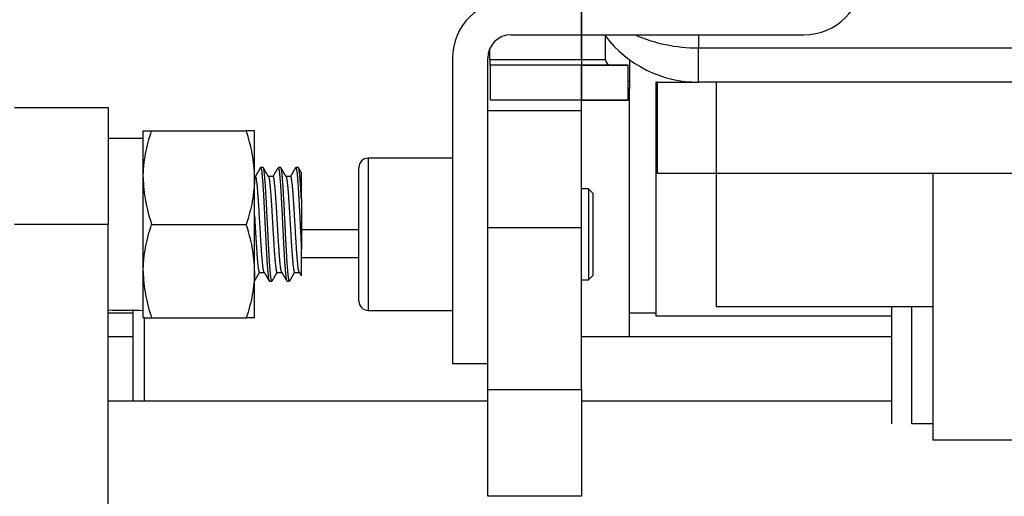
# Model space of a CAD drawing. Header units: millimetres. Extents: x 1476 to 3743, y -156 to 1447.
# Tile 26 of 70: x 2075 to 2160, y 982 to 1023. Entities that reach past the tile are written whole.
import ezdxf

# ---------------------------------------------------------------- set-up
doc = ezdxf.new("R2010")
doc.units = ezdxf.units.MM

msp = doc.modelspace()

# ---------------------------------------------------------------- linework, layer by layer
for p, q in [((2123.437, 1021.322), (2123.437, 1024.322)), ((2123.437, 1024.322), (2123.437, 1021.322)), ((2117.437, 1021.322), (2142.437, 1021.322)), ((2117.437, 1021.322), (2123.437, 1021.322)), ((2123.437, 1021.322), (2123.437, 1019.222)), ((2123.437, 1019.222), (2123.437, 1021.322)), ((2123.437, 1021.322), (2142.437, 1021.322)), ((2125.487, 1019.222), (2125.487, 1021.322)), ((2125.487, 1019.222), (2125.487, 1021.322)), ((2133.437, 1021.322), (2133.437, 1020.201)), ((2115.587, 1020.082), (2115.587, 1019.194)), ((2115.587, 1020.082), (2115.587, 1019.194)), ((2133.437, 1017.272), (2133.437, 1020.201)), ((2133.437, 1020.201), (2181.937, 1020.201)), ((2112.437, 1019.322), (2112.437, 993.222)), ((2112.437, 1019.322), (2112.437, 993.222)), ((2115.437, 993.222), (2115.437, 1019.322)), ((2115.437, 993.222), (2115.437, 1019.322)), ((2115.637, 1019.22), (2115.637, 1019.222)), ((2115.637, 1019.222), (2125.487, 1019.222)), ((2115.637, 1019.222), (2123.437, 1019.222)), ((2115.637, 1019.22), (2115.637, 1019.222)), ((2127.437, 1018.722), (2115.637, 1018.722)), ((2115.637, 1018.722), (2115.637, 1015.722)), ((2123.437, 1018.722), (2115.637, 1018.722)), ((2115.637, 1018.722), (2115.637, 1015.722)), ((2123.437, 1019.222), (2125.487, 1019.222)), ((2123.437, 1015.722), (2123.437, 1018.722)), ((2123.437, 1018.722), (2123.437, 1015.722)), ((2123.437, 1018.722), (2127.437, 1018.722)), ((2127.437, 1015.722), (2127.437, 1018.722)), ((2127.437, 1015.722), (2127.437, 1018.722)), ((2127.537, 1019.198), (2127.537, 1017.351)), ((2127.437, 1017.351), (2127.537, 1017.351)), ((2127.537, 1017.351), (2127.537, 1016.739)), ((2129.787, 1017.272), (2129.787, 997.272)), ((2129.937, 1017.272), (2129.787, 1017.272)), ((2129.937, 1017.272), (2133.437, 1017.272)), ((2129.937, 1009.472), (2129.937, 1017.272)), ((2181.937, 1017.272), (2133.437, 1017.272)), ((2134.937, 1017.272), (2134.937, 1009.472)), ((2127.537, 1016.739), (2127.437, 1016.739)), ((2127.537, 995.522), (2127.537, 1016.739)), ((2127.437, 1015.722), (2115.637, 1015.722)), ((2123.437, 1015.722), (2115.637, 1015.722)), ((2123.437, 1014.822), (2123.437, 1015.722)), ((2123.437, 1014.822), (2123.437, 1015.722)), ((2123.437, 1015.722), (2127.437, 1015.722)), ((2075.037, 1015.122), (2083.037, 1015.122)), ((2083.037, 1015.122), (2083.037, 1005.122)), ((2123.437, 1014.822), (2115.437, 1014.822)), ((2123.437, 1014.822), (2115.437, 1014.822)), ((2123.437, 1004.822), (2123.437, 1014.822)), ((2123.437, 1004.822), (2123.437, 1014.822)), ((2086.037, 1009.122), (2086.037, 1013.122)), ((2086.752, 1013.122), (2094.823, 1013.122)), ((2095.537, 1009.122), (2095.537, 1013.122)), ((2086.037, 1012.472), (2083.037, 1012.472)), ((2105.237, 1010.772), (2105.237, 997.772)), ((2105.237, 1010.772), (2105.237, 997.772)), ((2112.437, 1010.772), (2105.237, 1010.772)), ((2112.437, 1010.772), (2105.237, 1010.772)), ((2096.272, 1009.972), (2096.053, 1009.972)), ((2097.772, 1009.972), (2097.553, 1009.972)), ((2099.272, 1009.972), (2099.053, 1009.972)), ((2104.437, 998.572), (2104.437, 1009.972)), ((2104.437, 998.572), (2104.437, 1009.972)), ((2134.937, 1009.472), (2129.937, 1009.472)), ((2153.437, 1009.472), (2134.937, 1009.472)), ((2134.937, 1009.472), (2134.937, 998.072)), ((2153.437, 1009.472), (2153.437, 986.672)), ((2161.437, 1009.472), (2153.437, 1009.472)), ((2086.037, 1001.122), (2086.037, 1009.122)), ((2095.62, 1009.222), (2095.537, 1009.222)), ((2095.537, 1001.122), (2095.537, 1009.122)), ((2097.12, 1009.222), (2096.716, 1009.222)), ((2098.62, 1009.222), (2098.217, 1009.222)), ((2124.049, 1008.152), (2123.437, 1008.152)), ((2124.049, 1008.152), (2123.437, 1008.152)), ((2124.049, 1008.152), (2124.049, 1004.272)), ((2124.049, 1008.152), (2124.049, 1004.272)), ((2124.437, 1007.764), (2124.049, 1008.152)), ((2124.437, 1007.764), (2124.049, 1008.152)), ((2124.437, 1004.272), (2124.437, 1007.764)), ((2124.437, 1004.272), (2124.437, 1007.764)), ((2099.537, 1007.266), (2099.537, 1002.977)), ((2083.037, 1005.122), (2075.037, 1005.122)), ((2083.037, 936.122), (2083.037, 1005.122)), ((2086.752, 1005.122), (2094.823, 1005.122)), ((2104.437, 1004.647), (2099.538, 1004.647)), ((2123.437, 1004.822), (2115.437, 1004.822)), ((2123.437, 1004.822), (2115.437, 1004.822)), ((2123.437, 991.02), (2123.437, 1004.822)), ((2123.437, 991.02), (2123.437, 1004.822)), ((2124.049, 1004.272), (2124.049, 1000.392)), ((2124.049, 1004.272), (2124.049, 1000.392)), ((2124.437, 1000.78), (2124.437, 1004.272)), ((2124.437, 1000.78), (2124.437, 1004.272)), ((2104.437, 1002.267), (2099.538, 1002.267)), ((2104.437, 1002.267), (2099.538, 1002.267)), ((2086.037, 997.122), (2086.037, 1001.122)), ((2095.537, 997.122), (2095.537, 1001.122)), ((2095.955, 1001.022), (2096.358, 1001.022)), ((2097.455, 1001.022), (2097.858, 1001.022)), ((2098.955, 1001.022), (2099.37, 1001.022)), ((2096.803, 1000.272), (2097.022, 1000.272)), ((2098.303, 1000.272), (2098.522, 1000.272)), ((2123.437, 1000.392), (2124.049, 1000.392)), ((2123.437, 1000.392), (2124.049, 1000.392)), ((2124.049, 1000.392), (2124.437, 1000.78)), ((2124.049, 1000.392), (2124.437, 1000.78)), ((2085.137, 997.858), (2085.137, 990.022)), ((2085.137, 997.858), (2085.137, 990.022)), ((2105.237, 997.772), (2112.437, 997.772)), ((2105.237, 997.772), (2112.437, 997.772)), ((2151.637, 998.072), (2134.937, 998.072)), ((2149.937, 988.072), (2149.937, 998.072)), ((2152.72, 998.072), (2151.637, 998.072)), ((2151.637, 988.072), (2151.637, 998.072)), ((2153.437, 998.072), (2152.72, 998.072)), ((2085.14, 997.522), (2083.041, 997.522)), ((2086.137, 990.022), (2086.137, 997.187)), ((2086.137, 990.022), (2086.137, 997.187)), ((2086.752, 997.122), (2094.823, 997.122)), ((2129.783, 997.522), (2127.535, 997.522)), ((2149.938, 997.272), (2129.787, 997.272)), ((2085.139, 995.522), (2083.04, 995.522)), ((2149.935, 995.522), (2123.434, 995.522)), ((2112.437, 993.222), (2115.437, 993.222)), ((2112.437, 993.222), (2115.437, 993.222)), ((2115.437, 991.02), (2115.437, 993.222)), ((2115.437, 991.02), (2115.437, 993.222)), ((2115.437, 981.882), (2115.437, 991.02)), ((2115.437, 991.02), (2123.437, 991.02)), ((2115.437, 981.882), (2115.437, 991.02)), ((2115.437, 991.02), (2123.437, 991.02)), ((2123.437, 991.02), (2123.437, 981.882)), ((2123.437, 991.02), (2123.437, 981.882)), ((2115.437, 990.022), (2083.04, 990.022)), ((2149.935, 990.022), (2123.437, 990.022)), ((2153.437, 988.072), (2151.637, 988.072)), ((2161.437, 986.672), (2153.437, 986.672)), ((2123.437, 981.882), (2115.437, 981.882)), ((2123.437, 981.882), (2115.437, 981.882))]:
    msp.add_line(p, q)
for centre, radius, start, end in [((2142.437, 1026.322), 5, 270, 0), ((2142.437, 1026.322), 5, 270, 0), ((2117.437, 1019.322), 5, 90, 180), ((2117.437, 1019.322), 5, 90, 180), ((2117.437, 1019.322), 2, 90, 180), ((2117.437, 1019.322), 2, 90, 180), ((2133.437, 1027.272), 10, 217.34578, 270), ((2125.987, 1019.222), 0.5, 180, 270), ((2125.987, 1019.222), 0.5, 180, 270), ((2105.237, 1009.972), 0.8, 90, 180), ((2105.237, 1009.972), 0.8, 90, 180), ((2105.237, 998.572), 0.8, 180, 270), ((2105.237, 998.572), 0.8, 180, 270)]:
    msp.add_arc(centre, radius, start, end)
for centre, major_axis, ratio, start_param, end_param in [((2133.437, 1027.272), (-10, 0), 0.707107, 0.999959, 1.570796), ((2087.291, 1005.122), (41.684, 0), 0.176327, 4.61017, 4.682314)]:
    msp.add_ellipse(centre, major_axis=major_axis, ratio=ratio, start_param=start_param, end_param=end_param)
for points, degree in [([(2115.584, 1019.219), (2115.639, 1019.219)], 1), ([(2115.584, 1019.219), (2115.638, 1019.219)], 1), ([(2096.04, 1009.965), (2095.824, 1009.593), (2095.608, 1009.222)], 2), ([(2096.736, 1009.187), (2096.512, 1009.575), (2096.289, 1009.96)], 2), ([(2097.515, 1009.922), (2097.306, 1009.562), (2097.097, 1009.202)], 2), ([(2098.23, 1009.199), (2098.009, 1009.579), (2097.789, 1009.96)], 2), ([(2099.04, 1009.966), (2098.819, 1009.584), (2098.597, 1009.203)], 2), ([(2099.541, 1009.524), (2099.415, 1009.741), (2099.289, 1009.959)], 2), ([(2095.539, 1000.284), (2095.753, 1000.653), (2095.967, 1001.022)], 2), ([(2096.339, 1001.055), (2096.56, 1000.674), (2096.781, 1000.293)], 2), ([(2097.04, 1000.286), (2097.253, 1000.653), (2097.466, 1001.022)], 2), ([(2097.839, 1001.056), (2098.06, 1000.674), (2098.281, 1000.293)], 2), ([(2098.539, 1000.285), (2098.763, 1000.67), (2098.987, 1001.057)], 2), ([(2099.348, 1001.039), (2099.512, 1000.757)], 1)]:
    msp.add_open_spline(points, degree=degree)
for points, degree, knots in [([(2115.587, 1019.219), (2115.587, 1019.219), (2115.592, 1019.22), (2115.608, 1019.221), (2115.621, 1019.222), (2115.637, 1019.222)], 3, [0, 0, 0, 0, 0.49893, 0.49893, 1, 1, 1, 1]), ([(2115.587, 1019.219), (2115.587, 1019.219), (2115.592, 1019.22), (2115.608, 1019.221), (2115.621, 1019.222), (2115.637, 1019.222)], 3, [0, 0, 0, 0, 0.49893, 0.49893, 1, 1, 1, 1]), ([(2115.637, 1018.722), (2115.637, 1018.722), (2115.637, 1018.723), (2115.637, 1018.726), (2115.637, 1018.728), (2115.637, 1018.736), (2115.637, 1018.749), (2115.637, 1018.755), (2115.637, 1018.766), (2115.637, 1018.777), (2115.637, 1018.806), (2115.637, 1018.822), (2115.637, 1018.858), (2115.637, 1018.878), (2115.637, 1018.9), (2115.637, 1018.922), (2115.637, 1018.957), (2115.637, 1018.971), (2115.637, 1018.973), (2115.637, 1018.974), (2115.637, 1018.975), (2115.637, 1018.976), (2115.637, 1018.977), (2115.637, 1018.978), (2115.637, 1018.98), (2115.637, 1019.001), (2115.637, 1019.022), (2115.637, 1019.044), (2115.637, 1019.066), (2115.637, 1019.094), (2115.637, 1019.124), (2115.637, 1019.16), (2115.637, 1019.204), (2115.637, 1019.206), (2115.637, 1019.208), (2115.637, 1019.21), (2115.637, 1019.212), (2115.637, 1019.214), (2115.637, 1019.216), (2115.637, 1019.218), (2115.637, 1019.22)], 2, [0, 0, 0, 0.028428, 0.059622, 0.090483, 0.121651, 0.193823, 0.245667, 0.245667, 0.307324, 0.36948, 0.431371, 0.493268, 0.557059, 0.620347, 0.620347, 0.694454, 0.747398, 0.750143, 0.751973, 0.753804, 0.755634, 0.757464, 0.759294, 0.761125, 0.776316, 0.804869, 0.833386, 0.861865, 0.890479, 0.919225, 0.948033, 0.976787, 0.991661, 0.992772, 0.993884, 0.994996, 0.996108, 0.99722, 0.998332, 1, 1, 1]), ([(2115.637, 1018.722), (2115.637, 1018.722), (2115.637, 1018.723), (2115.637, 1018.726), (2115.637, 1018.728), (2115.637, 1018.736), (2115.637, 1018.749), (2115.637, 1018.755), (2115.637, 1018.766), (2115.637, 1018.777), (2115.637, 1018.806), (2115.637, 1018.822), (2115.637, 1018.858), (2115.637, 1018.878), (2115.637, 1018.9), (2115.637, 1018.922), (2115.637, 1018.957), (2115.637, 1018.971), (2115.637, 1018.973), (2115.637, 1018.974), (2115.637, 1018.975), (2115.637, 1018.976), (2115.637, 1018.977), (2115.637, 1018.978), (2115.637, 1018.98), (2115.637, 1019.001), (2115.637, 1019.022), (2115.637, 1019.044), (2115.637, 1019.066), (2115.637, 1019.094), (2115.637, 1019.124), (2115.637, 1019.16), (2115.637, 1019.204), (2115.637, 1019.206), (2115.637, 1019.208), (2115.637, 1019.21), (2115.637, 1019.212), (2115.637, 1019.214), (2115.637, 1019.216), (2115.637, 1019.218), (2115.637, 1019.22)], 2, [0, 0, 0, 0.028428, 0.059622, 0.090483, 0.121651, 0.193823, 0.245667, 0.245667, 0.307324, 0.36948, 0.431371, 0.493268, 0.557059, 0.620347, 0.620347, 0.694454, 0.747398, 0.750143, 0.751973, 0.753804, 0.755634, 0.757464, 0.759294, 0.761125, 0.776316, 0.804869, 0.833386, 0.861865, 0.890479, 0.919225, 0.948033, 0.976787, 0.991661, 0.992772, 0.993884, 0.994996, 0.996108, 0.99722, 0.998332, 1, 1, 1]), ([(2123.437, 1019.222), (2123.437, 1019.204), (2123.437, 1019.186), (2123.437, 1019.15), (2123.437, 1019.132), (2123.437, 1019.08), (2123.437, 1019.046), (2123.437, 1018.999), (2123.437, 1018.983), (2123.437, 1018.954), (2123.437, 1018.94), (2123.437, 1018.913), (2123.437, 1018.9), (2123.437, 1018.876), (2123.437, 1018.852), (2123.437, 1018.832), (2123.437, 1018.813), (2123.437, 1018.804), (2123.437, 1018.779), (2123.437, 1018.766), (2123.437, 1018.749), (2123.437, 1018.744), (2123.437, 1018.736), (2123.437, 1018.733), (2123.437, 1018.724), (2123.437, 1018.722), (2123.437, 1018.722)], 3, [0, 0, 0, 0, 0.062571, 0.062571, 0.125141, 0.125141, 0.250282, 0.250282, 0.312853, 0.312853, 0.375423, 0.375423, 0.437994, 0.437994, 0.500564, 0.563135, 0.563135, 0.625705, 0.625705, 0.750846, 0.750846, 0.813417, 0.813417, 0.875987, 0.875987, 1, 1, 1, 1]), ([(2123.437, 1019.222), (2123.437, 1019.204), (2123.437, 1019.186), (2123.437, 1019.15), (2123.437, 1019.132), (2123.437, 1019.08), (2123.437, 1019.046), (2123.437, 1018.999), (2123.437, 1018.983), (2123.437, 1018.954), (2123.437, 1018.94), (2123.437, 1018.913), (2123.437, 1018.9), (2123.437, 1018.876), (2123.437, 1018.852), (2123.437, 1018.832), (2123.437, 1018.813), (2123.437, 1018.804), (2123.437, 1018.779), (2123.437, 1018.766), (2123.437, 1018.749), (2123.437, 1018.744), (2123.437, 1018.736), (2123.437, 1018.733), (2123.437, 1018.724), (2123.437, 1018.722), (2123.437, 1018.722)], 3, [0, 0, 0, 0, 0.062571, 0.062571, 0.125141, 0.125141, 0.250282, 0.250282, 0.312853, 0.312853, 0.375423, 0.375423, 0.437994, 0.437994, 0.500564, 0.563135, 0.563135, 0.625705, 0.625705, 0.750846, 0.750846, 0.813417, 0.813417, 0.875987, 0.875987, 1, 1, 1, 1]), ([(2086.037, 1013.122), (2086.037, 1013.122), (2086.054, 1013.122), (2086.091, 1013.122), (2086.095, 1013.122), (2086.105, 1013.122), (2086.119, 1013.122), (2086.158, 1013.122), (2086.2, 1013.122), (2086.294, 1013.122), (2086.37, 1013.122), (2086.545, 1013.122), (2086.644, 1013.122), (2086.752, 1013.122)], 3, [0, 0, 0, 0, 0.25, 0.25, 0.28125, 0.28125, 0.3125, 0.375, 0.5, 0.5, 0.75, 0.75, 1, 1, 1, 1]), ([(2086.037, 1009.122), (2086.037, 1009.206), (2086.038, 1009.291), (2086.043, 1009.462), (2086.046, 1009.547), (2086.058, 1009.801), (2086.071, 1009.971), (2086.12, 1010.477), (2086.168, 1010.812), (2086.355, 1011.811), (2086.534, 1012.469), (2086.752, 1013.122)], 3, [0, 0, 0, 0, 0.0625, 0.0625, 0.125, 0.125, 0.25, 0.25, 0.5, 0.5, 1, 1, 1, 1]), ([(2095.537, 1013.122), (2095.537, 1013.122), (2095.521, 1013.122), (2095.484, 1013.122), (2095.479, 1013.122), (2095.47, 1013.122), (2095.455, 1013.122), (2095.416, 1013.122), (2095.375, 1013.122), (2095.281, 1013.122), (2095.204, 1013.122), (2095.029, 1013.122), (2094.931, 1013.122), (2094.823, 1013.122)], 3, [0, 0, 0, 0, 0.25, 0.25, 0.28125, 0.28125, 0.3125, 0.375, 0.5, 0.5, 0.75, 0.75, 1, 1, 1, 1]), ([(2095.537, 1009.122), (2095.537, 1009.462), (2095.521, 1009.801), (2095.455, 1010.474), (2095.407, 1010.809), (2095.221, 1011.808), (2095.041, 1012.467), (2094.823, 1013.122)], 3, [0, 0, 0, 0, 0.25, 0.25, 0.5, 0.5, 1, 1, 1, 1]), ([(2096.037, 1009.96), (2096.037, 1009.96), (2096.037, 1009.961), (2096.04, 1009.964), (2096.042, 1009.967), (2096.046, 1009.97), (2096.048, 1009.97), (2096.05, 1009.971), (2096.057, 1009.972), (2096.063, 1009.968), (2096.079, 1009.947), (2096.089, 1009.92), (2096.105, 1009.858), (2096.11, 1009.835), (2096.118, 1009.793), (2096.121, 1009.779), (2096.126, 1009.748), (2096.128, 1009.732), (2096.142, 1009.646), (2096.152, 1009.565), (2096.173, 1009.379), (2096.183, 1009.274), (2096.196, 1009.127), (2096.199, 1009.097), (2096.204, 1009.035), (2096.207, 1009.003), (2096.214, 1008.906), (2096.22, 1008.838), (2096.235, 1008.629), (2096.246, 1008.48), (2096.266, 1008.163), (2096.277, 1007.995), (2096.289, 1007.796), (2096.29, 1007.774), (2096.293, 1007.729), (2096.297, 1007.661), (2096.306, 1007.502), (2096.313, 1007.362), (2096.329, 1007.079), (2096.339, 1006.884), (2096.355, 1006.584), (2096.36, 1006.482), (2096.368, 1006.328), (2096.371, 1006.276), (2096.376, 1006.172), (2096.379, 1006.121), (2096.392, 1005.86), (2096.402, 1005.651), (2096.423, 1005.231), (2096.433, 1005.02), (2096.445, 1004.781), (2096.446, 1004.754), (2096.449, 1004.701), (2096.45, 1004.675), (2096.454, 1004.595), (2096.462, 1004.436), (2096.47, 1004.28), (2096.485, 1003.969), (2096.496, 1003.766), (2096.511, 1003.466), (2096.516, 1003.367), (2096.524, 1003.22), (2096.527, 1003.171), (2096.532, 1003.074), (2096.535, 1003.025), (2096.548, 1002.787), (2096.558, 1002.604), (2096.579, 1002.254), (2096.589, 1002.086), (2096.602, 1001.887), (2096.605, 1001.847), (2096.61, 1001.769), (2096.613, 1001.731), (2096.621, 1001.618), (2096.626, 1001.545), (2096.642, 1001.336), (2096.652, 1001.208), (2096.668, 1001.032), (2096.673, 1000.976), (2096.681, 1000.897), (2096.684, 1000.858), (2096.688, 1000.821), (2096.691, 1000.796), (2096.692, 1000.784), (2096.704, 1000.678), (2096.714, 1000.597), (2096.735, 1000.462), (2096.746, 1000.407), (2096.761, 1000.345), (2096.766, 1000.327), (2096.774, 1000.306), (2096.777, 1000.3), (2096.782, 1000.29), (2096.785, 1000.285), (2096.793, 1000.275), (2096.798, 1000.272), (2096.803, 1000.272)], 3, [0, 0, 0, 0, 0.000734, 0.000734, 0.010931, 0.010931, 0.016029, 0.016029, 0.021128, 0.041521, 0.041521, 0.082307, 0.082307, 0.1027, 0.1027, 0.112897, 0.112897, 0.123094, 0.123094, 0.16388, 0.16388, 0.204666, 0.204666, 0.214863, 0.214863, 0.225059, 0.225059, 0.245453, 0.245453, 0.286239, 0.286239, 0.327025, 0.327025, 0.332124, 0.332124, 0.337222, 0.347419, 0.367812, 0.367812, 0.408598, 0.408598, 0.428991, 0.428991, 0.439188, 0.439188, 0.449385, 0.449385, 0.490171, 0.490171, 0.530957, 0.530957, 0.536056, 0.536056, 0.541154, 0.541154, 0.55135, 0.571744, 0.571744, 0.61253, 0.61253, 0.632923, 0.632923, 0.64312, 0.64312, 0.653316, 0.653316, 0.694103, 0.694103, 0.734889, 0.734889, 0.745086, 0.745086, 0.755282, 0.755282, 0.775675, 0.775675, 0.816462, 0.816462, 0.836855, 0.836855, 0.847052, 0.85215, 0.85215, 0.857248, 0.857248, 0.898035, 0.898035, 0.938821, 0.938821, 0.959214, 0.959214, 0.969411, 0.969411, 0.979607, 0.979607, 1, 1, 1, 1]), ([(2097.043, 1000.29), (2097.041, 1000.287), (2097.039, 1000.284), (2097.027, 1000.268), (2097.016, 1000.268), (2096.996, 1000.296), (2096.985, 1000.323), (2096.97, 1000.385), (2096.964, 1000.409), (2096.958, 1000.444), (2096.957, 1000.451), (2096.954, 1000.465), (2096.95, 1000.488), (2096.946, 1000.512), (2096.933, 1000.598), (2096.923, 1000.679), (2096.902, 1000.865), (2096.891, 1000.97), (2096.878, 1001.118), (2096.876, 1001.149), (2096.871, 1001.211), (2096.863, 1001.306), (2096.855, 1001.407), (2096.839, 1001.615), (2096.829, 1001.764), (2096.813, 1002.002), (2096.808, 1002.084), (2096.8, 1002.211), (2096.798, 1002.254), (2096.792, 1002.34), (2096.79, 1002.384), (2096.777, 1002.605), (2096.766, 1002.788), (2096.746, 1003.166), (2096.735, 1003.361), (2096.722, 1003.612), (2096.72, 1003.663), (2096.716, 1003.739), (2096.714, 1003.765), (2096.712, 1003.816), (2096.705, 1003.945), (2096.699, 1004.074), (2096.683, 1004.384), (2096.673, 1004.593), (2096.657, 1004.909), (2096.652, 1005.015), (2096.644, 1005.174), (2096.642, 1005.227), (2096.636, 1005.333), (2096.634, 1005.387), (2096.621, 1005.652), (2096.61, 1005.862), (2096.589, 1006.275), (2096.579, 1006.479), (2096.566, 1006.73), (2096.563, 1006.78), (2096.558, 1006.879), (2096.556, 1006.929), (2096.548, 1007.077), (2096.543, 1007.173), (2096.527, 1007.458), (2096.516, 1007.641), (2096.496, 1007.991), (2096.485, 1008.159), (2096.474, 1008.34), (2096.472, 1008.359), (2096.47, 1008.399), (2096.466, 1008.458), (2096.457, 1008.591), (2096.449, 1008.699), (2096.433, 1008.908), (2096.423, 1009.036), (2096.407, 1009.212), (2096.402, 1009.268), (2096.394, 1009.348), (2096.391, 1009.374), (2096.386, 1009.424), (2096.384, 1009.449), (2096.371, 1009.566), (2096.36, 1009.647), (2096.339, 1009.782), (2096.329, 1009.837), (2096.316, 1009.889), (2096.313, 1009.898), (2096.308, 1009.916), (2096.3, 1009.939), (2096.292, 1009.954), (2096.282, 1009.968), (2096.277, 1009.972), (2096.272, 1009.972)], 3, [0, 0, 0, 0, 0.006892, 0.006892, 0.04743, 0.04743, 0.087968, 0.087968, 0.108238, 0.108238, 0.113305, 0.113305, 0.118372, 0.128507, 0.128507, 0.169045, 0.169045, 0.209583, 0.209583, 0.219718, 0.219718, 0.229853, 0.250122, 0.250122, 0.29066, 0.29066, 0.310929, 0.310929, 0.321064, 0.321064, 0.331198, 0.331198, 0.371737, 0.371737, 0.412275, 0.412275, 0.42241, 0.42241, 0.427477, 0.427477, 0.432544, 0.452814, 0.452814, 0.493352, 0.493352, 0.513621, 0.513621, 0.523756, 0.523756, 0.53389, 0.53389, 0.574429, 0.574429, 0.614967, 0.614967, 0.625101, 0.625101, 0.635236, 0.635236, 0.655505, 0.655505, 0.696044, 0.696044, 0.736582, 0.736582, 0.741649, 0.741649, 0.746717, 0.756851, 0.77712, 0.77712, 0.817659, 0.817659, 0.837928, 0.837928, 0.848062, 0.848062, 0.858197, 0.858197, 0.898735, 0.898735, 0.939274, 0.939274, 0.949408, 0.949408, 0.959543, 0.979812, 0.979812, 1, 1, 1, 1]), ([(2097.553, 1009.972), (2097.558, 1009.972), (2097.563, 1009.968), (2097.571, 1009.958), (2097.574, 1009.954), (2097.579, 1009.943), (2097.582, 1009.937), (2097.59, 1009.917), (2097.595, 1009.899), (2097.61, 1009.838), (2097.621, 1009.783), (2097.636, 1009.682), (2097.641, 1009.645), (2097.649, 1009.584), (2097.652, 1009.563), (2097.657, 1009.519), (2097.66, 1009.496), (2097.673, 1009.378), (2097.683, 1009.273), (2097.704, 1009.039), (2097.714, 1008.911), (2097.73, 1008.701), (2097.735, 1008.629), (2097.746, 1008.478), (2097.751, 1008.4), (2097.767, 1008.162), (2097.777, 1007.994), (2097.798, 1007.644), (2097.808, 1007.461), (2097.82, 1007.246), (2097.821, 1007.222), (2097.824, 1007.174), (2097.828, 1007.101), (2097.837, 1006.931), (2097.845, 1006.782), (2097.86, 1006.483), (2097.871, 1006.28), (2097.886, 1005.969), (2097.891, 1005.864), (2097.899, 1005.706), (2097.902, 1005.653), (2097.907, 1005.547), (2097.91, 1005.494), (2097.923, 1005.229), (2097.933, 1005.018), (2097.954, 1004.598), (2097.964, 1004.388), (2097.977, 1004.128), (2097.98, 1004.075), (2097.985, 1003.971), (2097.993, 1003.816), (2098.001, 1003.664), (2098.016, 1003.365), (2098.027, 1003.17), (2098.042, 1002.886), (2098.048, 1002.793), (2098.055, 1002.655), (2098.058, 1002.609), (2098.062, 1002.541), (2098.063, 1002.518), (2098.066, 1002.474), (2098.078, 1002.273), (2098.089, 1002.085), (2098.11, 1001.768), (2098.12, 1001.618), (2098.134, 1001.443), (2098.136, 1001.409), (2098.141, 1001.341), (2098.144, 1001.308), (2098.152, 1001.211), (2098.157, 1001.149), (2098.173, 1000.972), (2098.183, 1000.867), (2098.199, 1000.727), (2098.204, 1000.683), (2098.212, 1000.622), (2098.214, 1000.603), (2098.219, 1000.565), (2098.222, 1000.547), (2098.235, 1000.461), (2098.246, 1000.407), (2098.263, 1000.336), (2098.271, 1000.314), (2098.278, 1000.298)], 3, [0, 0, 0, 0, 0.021041, 0.021041, 0.031821, 0.031821, 0.042601, 0.042601, 0.06416, 0.06416, 0.107278, 0.107278, 0.128837, 0.128837, 0.139617, 0.139617, 0.150396, 0.150396, 0.193515, 0.193515, 0.236633, 0.236633, 0.258192, 0.258192, 0.279751, 0.279751, 0.32287, 0.32287, 0.365988, 0.365988, 0.371378, 0.371378, 0.376768, 0.387547, 0.409106, 0.409106, 0.452225, 0.452225, 0.473784, 0.473784, 0.484563, 0.484563, 0.495343, 0.495343, 0.538461, 0.538461, 0.58158, 0.58158, 0.592359, 0.592359, 0.603139, 0.624698, 0.624698, 0.667816, 0.667816, 0.689375, 0.689375, 0.700155, 0.700155, 0.705545, 0.705545, 0.710935, 0.754053, 0.754053, 0.797171, 0.797171, 0.807951, 0.807951, 0.81873, 0.81873, 0.84029, 0.84029, 0.883408, 0.883408, 0.904967, 0.904967, 0.915747, 0.915747, 0.926526, 0.926526, 0.969645, 0.969645, 1, 1, 1, 1]), ([(2098.522, 1000.272), (2098.517, 1000.272), (2098.511, 1000.275), (2098.501, 1000.289), (2098.496, 1000.299), (2098.489, 1000.317), (2098.488, 1000.32), (2098.485, 1000.328), (2098.481, 1000.34), (2098.477, 1000.355), (2098.464, 1000.406), (2098.454, 1000.461), (2098.433, 1000.596), (2098.423, 1000.677), (2098.41, 1000.795), (2098.407, 1000.819), (2098.402, 1000.87), (2098.394, 1000.947), (2098.386, 1001.031), (2098.371, 1001.207), (2098.36, 1001.335), (2098.345, 1001.544), (2098.34, 1001.616), (2098.333, 1001.71), (2098.332, 1001.729), (2098.329, 1001.768), (2098.328, 1001.787), (2098.324, 1001.845), (2098.321, 1001.885), (2098.308, 1002.084), (2098.287, 1002.419), (2098.267, 1002.785), (2098.254, 1003.023), (2098.251, 1003.071), (2098.246, 1003.168), (2098.243, 1003.217), (2098.235, 1003.365), (2098.23, 1003.464), (2098.214, 1003.764), (2098.204, 1003.967), (2098.188, 1004.278), (2098.183, 1004.382), (2098.175, 1004.54), (2098.173, 1004.593), (2098.168, 1004.699), (2098.165, 1004.752), (2098.152, 1005.018), (2098.142, 1005.229), (2098.121, 1005.649), (2098.11, 1005.859), (2098.097, 1006.118), (2098.093, 1006.196), (2098.089, 1006.274), (2098.087, 1006.326), (2098.085, 1006.351), (2098.079, 1006.48), (2098.074, 1006.582), (2098.058, 1006.882), (2098.048, 1007.077), (2098.027, 1007.455), (2098.016, 1007.638), (2098.003, 1007.86), (2098.001, 1007.904), (2097.996, 1007.991), (2097.988, 1008.118), (2097.98, 1008.241), (2097.965, 1008.479), (2097.954, 1008.628), (2097.938, 1008.837), (2097.933, 1008.904), (2097.925, 1009.001), (2097.923, 1009.033), (2097.917, 1009.095), (2097.915, 1009.126), (2097.902, 1009.273), (2097.891, 1009.378), (2097.871, 1009.564), (2097.86, 1009.645), (2097.849, 1009.722), (2097.847, 1009.731), (2097.845, 1009.747), (2097.843, 1009.755), (2097.839, 1009.778), (2097.831, 1009.822), (2097.824, 1009.858), (2097.808, 1009.92), (2097.798, 1009.947), (2097.782, 1009.968), (2097.777, 1009.972), (2097.772, 1009.972), (2097.772, 1009.972), (2097.772, 1009.972)], 3, [0, 0, 0, 0, 0.020581, 0.020581, 0.041413, 0.041413, 0.046621, 0.046621, 0.051829, 0.062245, 0.062245, 0.103908, 0.103908, 0.145571, 0.145571, 0.155987, 0.155987, 0.166403, 0.187234, 0.187234, 0.228897, 0.228897, 0.249729, 0.249729, 0.254937, 0.254937, 0.260145, 0.260145, 0.27056, 0.27056, 0.312224, 0.353887, 0.353887, 0.364303, 0.364303, 0.374718, 0.374718, 0.39555, 0.39555, 0.437213, 0.437213, 0.458045, 0.458045, 0.468461, 0.468461, 0.478876, 0.478876, 0.52054, 0.52054, 0.562203, 0.562203, 0.572619, 0.577826, 0.577826, 0.583034, 0.583034, 0.603866, 0.603866, 0.645529, 0.645529, 0.687192, 0.687192, 0.697608, 0.697608, 0.708024, 0.728855, 0.728855, 0.770519, 0.770519, 0.79135, 0.79135, 0.801766, 0.801766, 0.812182, 0.812182, 0.853845, 0.853845, 0.895508, 0.895508, 0.900716, 0.900716, 0.905924, 0.905924, 0.91634, 0.937171, 0.937171, 0.978835, 0.978835, 0.999666, 0.999666, 1, 1, 1, 1]), ([(2099.037, 1009.96), (2099.037, 1009.961), (2099.037, 1009.961), (2099.048, 1009.975), (2099.058, 1009.975), (2099.079, 1009.948), (2099.089, 1009.921), (2099.102, 1009.869), (2099.105, 1009.858), (2099.11, 1009.834), (2099.113, 1009.821), (2099.121, 1009.78), (2099.126, 1009.749), (2099.141, 1009.647), (2099.152, 1009.567), (2099.167, 1009.427), (2099.173, 1009.377), (2099.18, 1009.298), (2099.184, 1009.257), (2099.188, 1009.215), (2099.191, 1009.186), (2099.192, 1009.171), (2099.204, 1009.038), (2099.214, 1008.909), (2099.235, 1008.632), (2099.245, 1008.483), (2099.261, 1008.244), (2099.266, 1008.162), (2099.274, 1008.035), (2099.277, 1007.992), (2099.282, 1007.906), (2099.285, 1007.862), (2099.298, 1007.642), (2099.308, 1007.46), (2099.329, 1007.082), (2099.339, 1006.887), (2099.352, 1006.635), (2099.355, 1006.584), (2099.36, 1006.482), (2099.368, 1006.329), (2099.376, 1006.174), (2099.391, 1005.864), (2099.402, 1005.655), (2099.417, 1005.339), (2099.422, 1005.233), (2099.429, 1005.1), (2099.43, 1005.074), (2099.433, 1005.02), (2099.434, 1004.994), (2099.438, 1004.914), (2099.441, 1004.86), (2099.454, 1004.596), (2099.475, 1004.177), (2099.495, 1003.769), (2099.508, 1003.518), (2099.511, 1003.467), (2099.516, 1003.367), (2099.519, 1003.318), (2099.527, 1003.17), (2099.532, 1003.073), (2099.537, 1002.977)], 3, [0, 0, 0, 0, 0.000874, 0.000874, 0.063319, 0.063319, 0.125765, 0.125765, 0.141376, 0.141376, 0.156987, 0.156987, 0.18821, 0.18821, 0.250655, 0.250655, 0.281878, 0.281878, 0.297489, 0.305295, 0.305295, 0.313101, 0.313101, 0.375546, 0.375546, 0.437992, 0.437992, 0.469214, 0.469214, 0.484826, 0.484826, 0.500437, 0.500437, 0.562882, 0.562882, 0.625328, 0.625328, 0.640939, 0.640939, 0.65655, 0.687773, 0.687773, 0.750218, 0.750218, 0.781441, 0.781441, 0.789247, 0.789247, 0.797053, 0.797053, 0.812664, 0.812664, 0.875109, 0.937555, 0.937555, 0.953166, 0.953166, 0.968777, 0.968777, 1, 1, 1, 1]), ([(2099.537, 1007.266), (2099.527, 1007.458), (2099.516, 1007.641), (2099.496, 1007.992), (2099.485, 1008.159), (2099.47, 1008.398), (2099.465, 1008.475), (2099.458, 1008.569), (2099.457, 1008.588), (2099.454, 1008.625), (2099.45, 1008.68), (2099.446, 1008.734), (2099.433, 1008.908), (2099.423, 1009.037), (2099.402, 1009.271), (2099.392, 1009.377), (2099.379, 1009.494), (2099.376, 1009.517), (2099.371, 1009.561), (2099.363, 1009.625), (2099.355, 1009.681), (2099.339, 1009.782), (2099.329, 1009.837), (2099.313, 1009.899), (2099.308, 1009.916), (2099.3, 1009.937), (2099.298, 1009.943), (2099.293, 1009.953), (2099.29, 1009.958), (2099.282, 1009.968), (2099.277, 1009.971), (2099.272, 1009.972)], 3, [0, 0, 0, 0, 0.117758, 0.117758, 0.235516, 0.235516, 0.294395, 0.294395, 0.309114, 0.309114, 0.323834, 0.353274, 0.353274, 0.471031, 0.471031, 0.588789, 0.588789, 0.618229, 0.618229, 0.647668, 0.706547, 0.706547, 0.824305, 0.824305, 0.883184, 0.883184, 0.912623, 0.912623, 0.942063, 0.942063, 1, 1, 1, 1]), ([(2099.537, 1007.266), (2099.537, 1007.413), (2099.537, 1007.693), (2099.537, 1007.951), (2099.537, 1008.136), (2099.537, 1008.196), (2099.537, 1008.285), (2099.537, 1008.314), (2099.537, 1008.371), (2099.537, 1008.399), (2099.537, 1008.538), (2099.537, 1008.744), (2099.537, 1008.919), (2099.537, 1009.078), (2099.537, 1009.149), (2099.537, 1009.228), (2099.537, 1009.244), (2099.537, 1009.273), (2099.537, 1009.287), (2099.537, 1009.327), (2099.537, 1009.352), (2099.537, 1009.418), (2099.537, 1009.453), (2099.537, 1009.505), (2099.537, 1009.521), (2099.537, 1009.529), (2099.537, 1009.53), (2099.537, 1009.531), (2099.537, 1009.531), (2099.537, 1009.531)], 3, [0, 0, 0, 0, 0.106855, 0.21371, 0.21371, 0.267137, 0.267137, 0.293851, 0.293851, 0.320565, 0.320565, 0.427419, 0.534274, 0.534274, 0.641129, 0.641129, 0.667843, 0.667843, 0.694557, 0.694557, 0.747984, 0.747984, 0.854839, 0.854839, 0.961694, 0.961694, 0.988407, 0.988407, 1, 1, 1, 1]), ([(2086.037, 1009.122), (2086.037, 1008.781), (2086.054, 1008.442), (2086.119, 1007.769), (2086.168, 1007.434), (2086.354, 1006.435), (2086.534, 1005.776), (2086.752, 1005.122)], 3, [0, 0, 0, 0, 0.25, 0.25, 0.5, 0.5, 1, 1, 1, 1]), ([(2095.537, 1009.122), (2095.537, 1009.037), (2095.536, 1008.952), (2095.532, 1008.781), (2095.529, 1008.696), (2095.517, 1008.442), (2095.504, 1008.272), (2095.455, 1007.767), (2095.407, 1007.432), (2095.22, 1006.432), (2095.04, 1005.774), (2094.823, 1005.122)], 3, [0, 0, 0, 0, 0.0625, 0.0625, 0.125, 0.125, 0.25, 0.25, 0.5, 0.5, 1, 1, 1, 1]), ([(2096.341, 1001.051), (2096.34, 1001.054), (2096.338, 1001.058), (2096.334, 1001.067), (2096.332, 1001.073), (2096.328, 1001.086), (2096.326, 1001.092), (2096.314, 1001.13), (2096.306, 1001.167), (2096.288, 1001.259), (2096.279, 1001.312), (2096.266, 1001.405), (2096.261, 1001.438), (2096.255, 1001.49), (2096.253, 1001.508), (2096.248, 1001.545), (2096.246, 1001.564), (2096.235, 1001.66), (2096.217, 1001.828), (2096.199, 1002.022), (2096.186, 1002.178), (2096.182, 1002.231), (2096.175, 1002.314), (2096.173, 1002.342), (2096.168, 1002.399), (2096.166, 1002.428), (2096.155, 1002.573), (2096.137, 1002.814), (2096.12, 1003.074), (2096.106, 1003.276), (2096.102, 1003.344), (2096.095, 1003.448), (2096.093, 1003.483), (2096.089, 1003.554), (2096.086, 1003.589), (2096.075, 1003.767), (2096.058, 1004.056), (2096.04, 1004.352), (2096.027, 1004.577), (2096.022, 1004.653), (2096.013, 1004.805), (2096.009, 1004.882), (2095.996, 1005.111), (2095.987, 1005.263), (2095.969, 1005.565), (2095.96, 1005.715), (2095.947, 1005.939), (2095.941, 1006.051), (2095.934, 1006.162), (2095.929, 1006.236), (2095.927, 1006.273), (2095.916, 1006.456), (2095.907, 1006.598), (2095.889, 1006.877), (2095.881, 1007.012), (2095.867, 1007.21), (2095.861, 1007.308), (2095.854, 1007.404), (2095.85, 1007.467), (2095.847, 1007.498), (2095.836, 1007.653), (2095.827, 1007.771), (2095.81, 1007.995), (2095.801, 1008.101), (2095.788, 1008.251), (2095.781, 1008.324), (2095.774, 1008.394), (2095.77, 1008.439), (2095.768, 1008.462), (2095.757, 1008.571), (2095.748, 1008.651), (2095.73, 1008.796), (2095.721, 1008.861), (2095.708, 1008.947), (2095.701, 1008.987), (2095.695, 1009.023), (2095.69, 1009.045), (2095.688, 1009.056), (2095.677, 1009.109), (2095.668, 1009.142), (2095.65, 1009.191), (2095.642, 1009.208), (2095.628, 1009.22), (2095.624, 1009.222), (2095.62, 1009.222)], 3, [0, 0, 0, 0, 0.006331, 0.006331, 0.015533, 0.015533, 0.024735, 0.024735, 0.061543, 0.061543, 0.098351, 0.098351, 0.116755, 0.116755, 0.125957, 0.125957, 0.135159, 0.135159, 0.171967, 0.208775, 0.208775, 0.227179, 0.227179, 0.236381, 0.236381, 0.245583, 0.245583, 0.282391, 0.319199, 0.319199, 0.337603, 0.337603, 0.346805, 0.346805, 0.356007, 0.356007, 0.392815, 0.429623, 0.429623, 0.448027, 0.448027, 0.466431, 0.466431, 0.503239, 0.503239, 0.540047, 0.540047, 0.558451, 0.567653, 0.567653, 0.576855, 0.576855, 0.613663, 0.613663, 0.650471, 0.650471, 0.668875, 0.678077, 0.678077, 0.687279, 0.687279, 0.724087, 0.724087, 0.760895, 0.760895, 0.779299, 0.788501, 0.788501, 0.797703, 0.797703, 0.834511, 0.834511, 0.871319, 0.871319, 0.889723, 0.898925, 0.898925, 0.908127, 0.908127, 0.944935, 0.944935, 0.981743, 0.981743, 1, 1, 1, 1]), ([(2096.732, 1009.195), (2096.736, 1009.186), (2096.75, 1009.154), (2096.763, 1009.101), (2096.775, 1009.046), (2096.777, 1009.035), (2096.782, 1009.011), (2096.784, 1008.998), (2096.791, 1008.958), (2096.796, 1008.93), (2096.809, 1008.838), (2096.827, 1008.701), (2096.845, 1008.532), (2096.857, 1008.416), (2096.859, 1008.393), (2096.864, 1008.344), (2096.866, 1008.32), (2096.873, 1008.245), (2096.878, 1008.194), (2096.891, 1008.035), (2096.9, 1007.923), (2096.918, 1007.687), (2096.928, 1007.563), (2096.939, 1007.4), (2096.941, 1007.367), (2096.946, 1007.301), (2096.948, 1007.267), (2096.955, 1007.166), (2096.96, 1007.097), (2096.973, 1006.89), (2096.983, 1006.748), (2097.001, 1006.457), (2097.01, 1006.308), (2097.021, 1006.117), (2097.023, 1006.079), (2097.028, 1006.001), (2097.03, 1005.963), (2097.037, 1005.847), (2097.042, 1005.77), (2097.055, 1005.537), (2097.065, 1005.382), (2097.083, 1005.07), (2097.092, 1004.913), (2097.103, 1004.717), (2097.106, 1004.678), (2097.11, 1004.599), (2097.112, 1004.56), (2097.119, 1004.443), (2097.124, 1004.366), (2097.138, 1004.137), (2097.147, 1003.986), (2097.165, 1003.689), (2097.174, 1003.544), (2097.185, 1003.365), (2097.188, 1003.329), (2097.192, 1003.258), (2097.195, 1003.223), (2097.201, 1003.119), (2097.206, 1003.051), (2097.22, 1002.851), (2097.229, 1002.723), (2097.247, 1002.477), (2097.256, 1002.359), (2097.268, 1002.218), (2097.27, 1002.19), (2097.275, 1002.136), (2097.277, 1002.109), (2097.284, 1002.03), (2097.288, 1001.979), (2097.302, 1001.832), (2097.311, 1001.741), (2097.329, 1001.574), (2097.338, 1001.498), (2097.357, 1001.36), (2097.366, 1001.3), (2097.384, 1001.198), (2097.393, 1001.155), (2097.407, 1001.104), (2097.413, 1001.081), (2097.42, 1001.064), (2097.425, 1001.053), (2097.427, 1001.049), (2097.438, 1001.029), (2097.446, 1001.022), (2097.454, 1001.022)], 3, [0, 0, 0, 0, 0.01849, 0.056381, 0.056381, 0.065853, 0.065853, 0.075326, 0.075326, 0.094271, 0.094271, 0.132161, 0.170051, 0.170051, 0.179524, 0.179524, 0.188997, 0.188997, 0.207942, 0.207942, 0.245832, 0.245832, 0.283722, 0.283722, 0.293195, 0.293195, 0.302667, 0.302667, 0.321612, 0.321612, 0.359503, 0.359503, 0.397393, 0.397393, 0.406866, 0.406866, 0.416338, 0.416338, 0.435283, 0.435283, 0.473174, 0.473174, 0.511064, 0.511064, 0.520536, 0.520536, 0.530009, 0.530009, 0.548954, 0.548954, 0.586844, 0.586844, 0.624735, 0.624735, 0.634207, 0.634207, 0.64368, 0.64368, 0.662625, 0.662625, 0.700515, 0.700515, 0.738405, 0.738405, 0.747878, 0.747878, 0.757351, 0.757351, 0.776296, 0.776296, 0.814186, 0.814186, 0.852076, 0.852076, 0.889967, 0.889967, 0.927857, 0.927857, 0.946802, 0.956275, 0.956275, 0.965747, 0.965747, 1, 1, 1, 1]), ([(2097.842, 1001.049), (2097.841, 1001.052), (2097.839, 1001.056), (2097.829, 1001.08), (2097.82, 1001.109), (2097.807, 1001.165), (2097.8, 1001.196), (2097.793, 1001.232), (2097.789, 1001.257), (2097.786, 1001.27), (2097.775, 1001.337), (2097.766, 1001.398), (2097.749, 1001.536), (2097.74, 1001.612), (2097.727, 1001.737), (2097.72, 1001.802), (2097.714, 1001.871), (2097.709, 1001.918), (2097.707, 1001.942), (2097.696, 1002.065), (2097.687, 1002.169), (2097.669, 1002.387), (2097.66, 1002.502), (2097.643, 1002.742), (2097.634, 1002.868), (2097.616, 1003.13), (2097.607, 1003.265), (2097.589, 1003.54), (2097.581, 1003.681), (2097.563, 1003.968), (2097.554, 1004.115), (2097.543, 1004.303), (2097.541, 1004.34), (2097.536, 1004.416), (2097.534, 1004.453), (2097.528, 1004.566), (2097.523, 1004.642), (2097.51, 1004.868), (2097.501, 1005.019), (2097.483, 1005.322), (2097.474, 1005.474), (2097.463, 1005.664), (2097.461, 1005.702), (2097.457, 1005.778), (2097.454, 1005.815), (2097.448, 1005.928), (2097.443, 1006.002), (2097.43, 1006.224), (2097.421, 1006.369), (2097.404, 1006.654), (2097.395, 1006.794), (2097.384, 1006.966), (2097.381, 1007), (2097.377, 1007.068), (2097.375, 1007.101), (2097.368, 1007.201), (2097.364, 1007.266), (2097.35, 1007.458), (2097.342, 1007.581), (2097.324, 1007.816), (2097.315, 1007.929), (2097.304, 1008.064), (2097.302, 1008.09), (2097.297, 1008.142), (2097.295, 1008.168), (2097.288, 1008.244), (2097.284, 1008.293), (2097.271, 1008.434), (2097.262, 1008.521), (2097.244, 1008.681), (2097.235, 1008.754), (2097.224, 1008.837), (2097.222, 1008.853), (2097.218, 1008.884), (2097.215, 1008.899), (2097.209, 1008.943), (2097.204, 1008.97), (2097.191, 1009.044), (2097.182, 1009.086), (2097.165, 1009.153), (2097.156, 1009.179), (2097.145, 1009.2), (2097.142, 1009.204), (2097.138, 1009.21), (2097.136, 1009.213), (2097.129, 1009.219), (2097.125, 1009.222), (2097.12, 1009.222)], 3, [0, 0, 0, 0, 0.007061, 0.007061, 0.043836, 0.043836, 0.062224, 0.071418, 0.071418, 0.080612, 0.080612, 0.117387, 0.117387, 0.154163, 0.154163, 0.172551, 0.181744, 0.181744, 0.190938, 0.190938, 0.227714, 0.227714, 0.264489, 0.264489, 0.301265, 0.301265, 0.33804, 0.33804, 0.374816, 0.374816, 0.411592, 0.411592, 0.420785, 0.420785, 0.429979, 0.429979, 0.448367, 0.448367, 0.485143, 0.485143, 0.521918, 0.521918, 0.531112, 0.531112, 0.540306, 0.540306, 0.558694, 0.558694, 0.595469, 0.595469, 0.632245, 0.632245, 0.641439, 0.641439, 0.650632, 0.650632, 0.66902, 0.66902, 0.705796, 0.705796, 0.742571, 0.742571, 0.751765, 0.751765, 0.760959, 0.760959, 0.779347, 0.779347, 0.816122, 0.816122, 0.852898, 0.852898, 0.862092, 0.862092, 0.871286, 0.871286, 0.889673, 0.889673, 0.926449, 0.926449, 0.963224, 0.963224, 0.972418, 0.972418, 0.981612, 0.981612, 1, 1, 1, 1]), ([(2098.227, 1009.203), (2098.228, 1009.202), (2098.229, 1009.2), (2098.232, 1009.194), (2098.235, 1009.189), (2098.242, 1009.173), (2098.246, 1009.16), (2098.26, 1009.115), (2098.269, 1009.077), (2098.287, 1008.982), (2098.296, 1008.927), (2098.308, 1008.846), (2098.31, 1008.829), (2098.315, 1008.795), (2098.317, 1008.777), (2098.324, 1008.723), (2098.328, 1008.684), (2098.342, 1008.564), (2098.36, 1008.389), (2098.378, 1008.186), (2098.39, 1008.05), (2098.392, 1008.022), (2098.397, 1007.966), (2098.399, 1007.937), (2098.406, 1007.85), (2098.411, 1007.791), (2098.424, 1007.61), (2098.433, 1007.484), (2098.451, 1007.222), (2098.46, 1007.086), (2098.472, 1006.91), (2098.474, 1006.874), (2098.479, 1006.803), (2098.481, 1006.767), (2098.488, 1006.658), (2098.493, 1006.585), (2098.506, 1006.364), (2098.515, 1006.214), (2098.533, 1005.911), (2098.543, 1005.757), (2098.554, 1005.561), (2098.556, 1005.522), (2098.561, 1005.443), (2098.563, 1005.403), (2098.57, 1005.286), (2098.575, 1005.207), (2098.588, 1004.973), (2098.597, 1004.817), (2098.616, 1004.507), (2098.625, 1004.352), (2098.636, 1004.16), (2098.638, 1004.122), (2098.643, 1004.045), (2098.645, 1004.007), (2098.652, 1003.894), (2098.657, 1003.82), (2098.671, 1003.599), (2098.68, 1003.455), (2098.698, 1003.175), (2098.707, 1003.038), (2098.718, 1002.872), (2098.721, 1002.839), (2098.725, 1002.774), (2098.727, 1002.742), (2098.734, 1002.647), (2098.739, 1002.585), (2098.753, 1002.403), (2098.762, 1002.288), (2098.78, 1002.071), (2098.789, 1001.968), (2098.8, 1001.848), (2098.803, 1001.824), (2098.807, 1001.778), (2098.81, 1001.755), (2098.816, 1001.689), (2098.821, 1001.647), (2098.835, 1001.526), (2098.844, 1001.454), (2098.862, 1001.324), (2098.871, 1001.268), (2098.89, 1001.171), (2098.899, 1001.131), (2098.917, 1001.07), (2098.926, 1001.048), (2098.94, 1001.029), (2098.946, 1001.023), (2098.953, 1001.022), (2098.955, 1001.022)], 3, [0, 0, 0, 0, 0.003989, 0.003989, 0.013396, 0.013396, 0.03221, 0.03221, 0.069837, 0.069837, 0.107465, 0.107465, 0.116872, 0.116872, 0.126279, 0.126279, 0.145093, 0.145093, 0.182721, 0.220349, 0.220349, 0.229756, 0.229756, 0.239163, 0.239163, 0.257977, 0.257977, 0.295605, 0.295605, 0.333233, 0.333233, 0.34264, 0.34264, 0.352047, 0.352047, 0.370861, 0.370861, 0.408489, 0.408489, 0.446117, 0.446117, 0.455524, 0.455524, 0.464931, 0.464931, 0.483745, 0.483745, 0.521373, 0.521373, 0.559001, 0.559001, 0.568408, 0.568408, 0.577815, 0.577815, 0.596629, 0.596629, 0.634257, 0.634257, 0.671885, 0.671885, 0.681292, 0.681292, 0.690699, 0.690699, 0.709513, 0.709513, 0.747141, 0.747141, 0.784769, 0.784769, 0.794176, 0.794176, 0.803583, 0.803583, 0.822397, 0.822397, 0.860024, 0.860024, 0.897652, 0.897652, 0.93528, 0.93528, 0.972908, 0.972908, 0.991722, 1, 1, 1, 1]), ([(2099.37, 1001.022), (2099.364, 1001.022), (2099.358, 1001.026), (2099.343, 1001.046), (2099.334, 1001.066), (2099.323, 1001.101), (2099.321, 1001.109), (2099.316, 1001.126), (2099.314, 1001.134), (2099.307, 1001.162), (2099.303, 1001.183), (2099.289, 1001.25), (2099.281, 1001.303), (2099.263, 1001.424), (2099.254, 1001.492), (2099.243, 1001.587), (2099.241, 1001.607), (2099.236, 1001.647), (2099.234, 1001.668), (2099.228, 1001.73), (2099.223, 1001.774), (2099.21, 1001.909), (2099.201, 1002.005), (2099.183, 1002.21), (2099.174, 1002.319), (2099.163, 1002.463), (2099.161, 1002.493), (2099.157, 1002.552), (2099.155, 1002.582), (2099.148, 1002.673), (2099.143, 1002.734), (2099.13, 1002.922), (2099.121, 1003.051), (2099.104, 1003.318), (2099.095, 1003.456), (2099.084, 1003.633), (2099.081, 1003.669), (2099.077, 1003.741), (2099.075, 1003.777), (2099.068, 1003.886), (2099.064, 1003.958), (2099.05, 1004.178), (2099.033, 1004.474), (2099.015, 1004.776), (2099.004, 1004.967), (2099.002, 1005.005), (2098.997, 1005.081), (2098.995, 1005.12), (2098.988, 1005.235), (2098.984, 1005.311), (2098.971, 1005.539), (2098.953, 1005.839), (2098.936, 1006.135), (2098.924, 1006.318), (2098.922, 1006.354), (2098.918, 1006.427), (2098.915, 1006.463), (2098.909, 1006.571), (2098.904, 1006.643), (2098.891, 1006.853), (2098.873, 1007.125), (2098.856, 1007.381), (2098.845, 1007.536), (2098.843, 1007.567), (2098.838, 1007.628), (2098.836, 1007.658), (2098.829, 1007.748), (2098.825, 1007.806), (2098.811, 1007.976), (2098.802, 1008.083), (2098.785, 1008.284), (2098.776, 1008.379), (2098.763, 1008.511), (2098.758, 1008.553), (2098.749, 1008.635), (2098.745, 1008.674), (2098.732, 1008.784), (2098.723, 1008.85), (2098.705, 1008.966), (2098.696, 1009.016), (2098.683, 1009.08), (2098.679, 1009.099), (2098.672, 1009.125), (2098.67, 1009.133), (2098.665, 1009.148), (2098.663, 1009.155), (2098.652, 1009.188), (2098.643, 1009.205), (2098.629, 1009.219), (2098.625, 1009.222), (2098.62, 1009.222)], 3, [0, 0, 0, 0, 0.024639, 0.024639, 0.06004, 0.06004, 0.06889, 0.06889, 0.07774, 0.07774, 0.09544, 0.09544, 0.130841, 0.130841, 0.166242, 0.166242, 0.175092, 0.175092, 0.183942, 0.183942, 0.201642, 0.201642, 0.237043, 0.237043, 0.272444, 0.272444, 0.281294, 0.281294, 0.290144, 0.290144, 0.307845, 0.307845, 0.343245, 0.343245, 0.378646, 0.378646, 0.387496, 0.387496, 0.396346, 0.396346, 0.414047, 0.414047, 0.449447, 0.484848, 0.484848, 0.493698, 0.493698, 0.502548, 0.502548, 0.520249, 0.520249, 0.55565, 0.59105, 0.59105, 0.5999, 0.5999, 0.608751, 0.608751, 0.626451, 0.626451, 0.661852, 0.697252, 0.697252, 0.706103, 0.706103, 0.714953, 0.714953, 0.732653, 0.732653, 0.768054, 0.768054, 0.803455, 0.803455, 0.821155, 0.821155, 0.838855, 0.838855, 0.874256, 0.874256, 0.909657, 0.909657, 0.927357, 0.927357, 0.936207, 0.936207, 0.945057, 0.945057, 0.980458, 0.980458, 1, 1, 1, 1]), ([(2095.537, 1005.847), (2095.538, 1005.828), (2095.54, 1005.808), (2095.55, 1005.634), (2095.559, 1005.479), (2095.57, 1005.282), (2095.573, 1005.242), (2095.577, 1005.163), (2095.58, 1005.124), (2095.587, 1005.006), (2095.591, 1004.927), (2095.605, 1004.693), (2095.614, 1004.539), (2095.632, 1004.231), (2095.641, 1004.079), (2095.653, 1003.89), (2095.655, 1003.853), (2095.659, 1003.778), (2095.662, 1003.741), (2095.669, 1003.63), (2095.673, 1003.557), (2095.687, 1003.342), (2095.696, 1003.203), (2095.714, 1002.933), (2095.723, 1002.802), (2095.735, 1002.643), (2095.737, 1002.612), (2095.742, 1002.55), (2095.744, 1002.52), (2095.751, 1002.429), (2095.755, 1002.371), (2095.769, 1002.2), (2095.778, 1002.093), (2095.796, 1001.891), (2095.805, 1001.796), (2095.824, 1001.621), (2095.833, 1001.542), (2095.851, 1001.4), (2095.86, 1001.337), (2095.874, 1001.255), (2095.881, 1001.216), (2095.887, 1001.183), (2095.892, 1001.162), (2095.894, 1001.152), (2095.906, 1001.104), (2095.915, 1001.075), (2095.933, 1001.035), (2095.942, 1001.024), (2095.953, 1001.022), (2095.954, 1001.022), (2095.955, 1001.022)], 3, [0, 0, 0, 0, 0.00839, 0.00839, 0.073938, 0.073938, 0.090325, 0.090325, 0.106712, 0.106712, 0.139486, 0.139486, 0.205034, 0.205034, 0.270582, 0.270582, 0.286969, 0.286969, 0.303356, 0.303356, 0.33613, 0.33613, 0.401678, 0.401678, 0.467226, 0.467226, 0.483613, 0.483613, 0.5, 0.5, 0.532774, 0.532774, 0.598322, 0.598322, 0.66387, 0.66387, 0.729418, 0.729418, 0.794966, 0.794966, 0.82774, 0.844127, 0.844127, 0.860514, 0.860514, 0.926062, 0.926062, 0.99161, 0.99161, 1, 1, 1, 1]), ([(2086.037, 1001.122), (2086.037, 1001.206), (2086.038, 1001.291), (2086.043, 1001.462), (2086.046, 1001.547), (2086.058, 1001.801), (2086.071, 1001.971), (2086.12, 1002.477), (2086.168, 1002.812), (2086.355, 1003.811), (2086.534, 1004.469), (2086.752, 1005.122)], 3, [0, 0, 0, 0, 0.0625, 0.0625, 0.125, 0.125, 0.25, 0.25, 0.5, 0.5, 1, 1, 1, 1]), ([(2095.537, 1001.122), (2095.537, 1001.462), (2095.521, 1001.801), (2095.455, 1002.474), (2095.407, 1002.809), (2095.221, 1003.808), (2095.041, 1004.467), (2094.823, 1005.122)], 3, [0, 0, 0, 0, 0.25, 0.25, 0.5, 0.5, 1, 1, 1, 1]), ([(2099.537, 1000.713), (2099.537, 1000.714), (2099.537, 1000.715), (2099.537, 1000.719), (2099.537, 1000.724), (2099.537, 1000.736), (2099.537, 1000.741), (2099.537, 1000.752), (2099.537, 1000.757), (2099.537, 1000.79), (2099.537, 1000.825), (2099.537, 1000.913), (2099.537, 1000.993), (2099.537, 1001.094), (2099.537, 1001.147), (2099.537, 1001.166), (2099.537, 1001.204), (2099.537, 1001.223), (2099.537, 1001.323), (2099.537, 1001.411), (2099.537, 1001.601), (2099.537, 1001.704), (2099.537, 1001.869), (2099.537, 1001.926), (2099.537, 1002.014), (2099.537, 1002.044), (2099.537, 1002.104), (2099.537, 1002.135), (2099.537, 1002.29), (2099.537, 1002.55), (2099.537, 1002.831), (2099.537, 1002.977)], 3, [0, 0, 0, 0, 0.015619, 0.015619, 0.070307, 0.070307, 0.097651, 0.097651, 0.124995, 0.124995, 0.234371, 0.234371, 0.343746, 0.398434, 0.398434, 0.425778, 0.425778, 0.453122, 0.453122, 0.562498, 0.562498, 0.671873, 0.671873, 0.726561, 0.726561, 0.753905, 0.753905, 0.781249, 0.781249, 0.890624, 1, 1, 1, 1]), ([(2086.037, 1001.122), (2086.037, 1000.781), (2086.054, 1000.442), (2086.119, 999.769), (2086.168, 999.434), (2086.354, 998.435), (2086.534, 997.776), (2086.752, 997.122)], 3, [0, 0, 0, 0, 0.25, 0.25, 0.5, 0.5, 1, 1, 1, 1]), ([(2095.537, 1001.122), (2095.537, 1001.037), (2095.536, 1000.952), (2095.532, 1000.781), (2095.529, 1000.696), (2095.517, 1000.442), (2095.504, 1000.272), (2095.455, 999.767), (2095.407, 999.432), (2095.22, 998.432), (2095.04, 997.774), (2094.823, 997.122)], 3, [0, 0, 0, 0, 0.0625, 0.0625, 0.125, 0.125, 0.25, 0.25, 0.5, 0.5, 1, 1, 1, 1]), ([(2086.037, 997.122), (2086.037, 997.122), (2086.054, 997.122), (2086.091, 997.122), (2086.095, 997.122), (2086.105, 997.122), (2086.119, 997.122), (2086.158, 997.122), (2086.2, 997.122), (2086.294, 997.122), (2086.37, 997.122), (2086.545, 997.122), (2086.644, 997.122), (2086.752, 997.122)], 3, [0, 0, 0, 0, 0.25, 0.25, 0.28125, 0.28125, 0.3125, 0.375, 0.5, 0.5, 0.75, 0.75, 1, 1, 1, 1]), ([(2095.537, 997.122), (2095.537, 997.122), (2095.521, 997.122), (2095.484, 997.122), (2095.479, 997.122), (2095.47, 997.122), (2095.455, 997.122), (2095.416, 997.122), (2095.375, 997.122), (2095.281, 997.122), (2095.204, 997.122), (2095.029, 997.122), (2094.931, 997.122), (2094.823, 997.122)], 3, [0, 0, 0, 0, 0.25, 0.25, 0.28125, 0.28125, 0.3125, 0.375, 0.5, 0.5, 0.75, 0.75, 1, 1, 1, 1])]:
    msp.add_open_spline(points, degree=degree, knots=knots)

doc.saveas('drawing.dxf')
